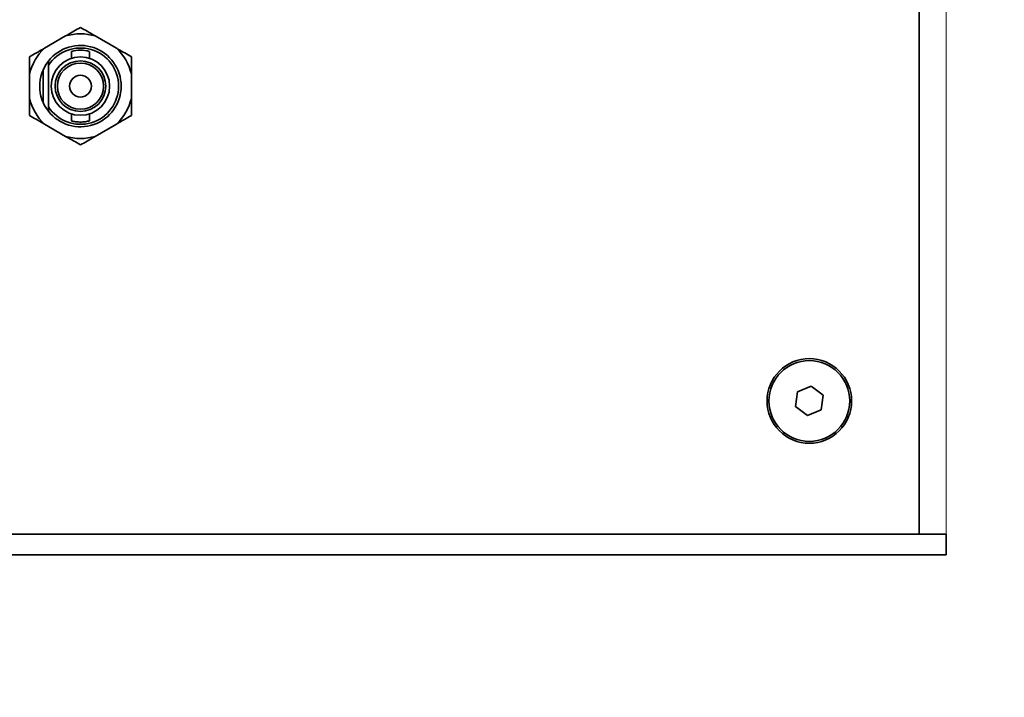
# Model space of a CAD drawing. Header units: millimetres. Extents: x 0 to 1118, y 0 to 864.
# Tile 51 of 86: x 625 to 645, y 183 to 196. Entities that reach past the tile are written whole.
import ezdxf

# ---------------------------------------------------------------- set-up
doc = ezdxf.new("R2010")
doc.units = ezdxf.units.MM
doc.layers.add('ALPHAREV', color=7, linetype='Continuous', lineweight=25)
doc.styles.add('SLDTEXTSTYLE0', font='TXT', dxfattribs={"width": 0.605})
doc.dimstyles.new('SLDDIMSTYLE2', dxfattribs={"dimtxt": 3.175, "dimasz": 4.572, "dimexe": 0, "dimexo": 0.0625, "dimgap": 0.79375, "dimtad": 0, "dimtih": 1, "dimtoh": 1, "dimdec": 1, "dimlfac": 4, "dimrnd": 1e-09, "dimzin": 12, "dimdsep": 46, "dimtxsty": 'SLDTEXTSTYLE0', "dimsah": 1, "dimcen": 0.09, "dimadec": 0, "dimazin": 3, "dimtfac": 1, "dimtofl": 0, "dimtmove": 0, "dimatfit": 3, "dimfxl": 1, "dimfrac": 2, "dimtolj": 1, "dimtzin": 12, "dimarcsym": 0})

# ---------------------------------------------------------------- blocks, each defined once
blk = doc.blocks.new('_D_11')
at = {"layer": 'ALPHAREV'}
for p, q in [((555.691, 241.668), (554.6, 241.668)), ((554.6, 241.668), (554.6, 236.795)), ((561.754, 241.668), (562.846, 241.668)), ((562.846, 241.668), (562.846, 236.795)), ((564.664, 239.231), (567.839, 239.231)), ((567.839, 239.231), (567.839, 186.093)), ((554.6, 236.795), (555.691, 236.795)), ((562.846, 236.795), (561.754, 236.795)), ((572.896, 186.093), (566.239, 186.093)), ((567.839, 132.068), (567.839, 186.093)), ((672.503, 132.068), (566.239, 132.068))]:
    blk.add_line(p, q, dxfattribs=at)
for points in [[(567.839, 186.093), (567.077, 181.521), (568.601, 181.521)], [(567.839, 132.068), (568.601, 136.64), (567.077, 136.64)]]:
    blk.add_solid(points, dxfattribs=at)
at = {"layer": 'ALPHAREV', "char_height": 3.175, "attachment_point": 1, "style": 'SLDTEXTSTYLE0'}
for s, insert in [('216.1', (542.594, 240.888)), ('8.5', (555.691, 240.888))]:
    blk.add_mtext(s, dxfattribs=dict(at, insert=insert))
blk = doc.blocks.new('_D_14')
at = {"layer": 'ALPHAREV'}
for p, q in [((720.735, 241.668), (719.644, 241.668)), ((719.644, 241.668), (719.644, 236.795)), ((726.799, 241.668), (727.89, 241.668)), ((727.89, 241.668), (727.89, 236.795)), ((642.971, 210.768), (642.971, 240.831)), ((683.99, 140.169), (683.99, 240.831)), ((642.971, 239.231), (683.99, 239.231)), ((683.99, 239.231), (706.912, 239.231)), ((719.644, 236.795), (720.735, 236.795)), ((727.89, 236.795), (726.799, 236.795))]:
    blk.add_line(p, q, dxfattribs=at)
for points in [[(642.971, 239.231), (647.543, 238.469), (647.543, 239.993)], [(683.99, 239.231), (679.418, 239.993), (679.418, 238.469)]]:
    blk.add_solid(points, dxfattribs=at)
at = {"layer": 'ALPHAREV', "char_height": 3.175, "attachment_point": 1, "style": 'SLDTEXTSTYLE0'}
for s, insert in [('164.1', (707.638, 240.888)), ('6.5', (720.735, 240.888))]:
    blk.add_mtext(s, dxfattribs=dict(at, insert=insert))
blk = doc.blocks.new('_D_17')
at = {"layer": 'ALPHAREV'}
for p, q in [((721.296, 224.407), (720.205, 224.407)), ((720.205, 224.407), (720.205, 219.534)), ((727.359, 224.407), (728.451, 224.407)), ((728.451, 224.407), (728.451, 219.534)), ((709.898, 221.971), (706.723, 221.971)), ((706.723, 221.971), (706.723, 209.168)), ((720.205, 219.534), (721.296, 219.534)), ((728.451, 219.534), (727.359, 219.534)), ((645.096, 209.168), (708.323, 209.168)), ((706.723, 186.093), (706.723, 209.168)), ((645.096, 186.093), (708.323, 186.093))]:
    blk.add_line(p, q, dxfattribs=at)
for points in [[(706.723, 209.168), (705.961, 204.596), (707.485, 204.596)], [(706.723, 186.093), (707.485, 190.665), (705.961, 190.665)]]:
    blk.add_solid(points, dxfattribs=at)
at = {"layer": 'ALPHAREV', "char_height": 3.175, "attachment_point": 1, "style": 'SLDTEXTSTYLE0'}
for s, insert in [('92.3', (710.625, 223.627)), ('3.6', (721.296, 223.627))]:
    blk.add_mtext(s, dxfattribs=dict(at, insert=insert))

msp = doc.modelspace()

# ---------------------------------------------------------------- linework, layer by layer
at = {"color": 7, "linetype": 'Continuous', "lineweight": 35}
for p, q in [((642.970931, 209.167972), (642.970931, 186.092972)), ((626.328983, 195.808221), (625.914192, 195.568741)), ((627.32117, 195.568741), (626.906379, 195.808221)), ((626.442681, 195.506994), (626.442681, 195.370379)), ((626.792681, 195.370379), (626.792681, 195.50759)), ((625.992681, 195.318521), (625.992681, 195.232383)), ((625.992681, 195.232383), (625.992681, 194.42606)), ((625.625494, 195.068701), (625.625494, 194.589742)), ((625.892681, 195.152353), (625.892681, 194.50609)), ((627.609869, 194.589742), (627.609869, 195.068701)), ((625.992681, 194.42606), (625.992681, 194.339922)), ((626.442681, 194.288064), (626.442681, 194.15145)), ((626.792681, 194.150854), (626.792681, 194.288064)), ((625.914192, 194.089702), (626.328983, 193.850222)), ((626.906379, 193.850222), (627.32117, 194.089702)), ((640.865771, 188.976643), (640.598971, 188.866413)), ((641.094634, 188.800702), (640.865771, 188.976643)), ((640.598971, 188.866413), (640.561033, 188.580241)), ((641.056696, 188.514531), (641.094634, 188.800702)), ((640.561033, 188.580241), (640.789895, 188.4043)), ((640.789895, 188.4043), (641.056696, 188.514531)), ((574.495931, 186.092972), (643.495931, 186.092972)), ((643.495931, 185.692972), (643.495931, 186.092972)), ((574.495931, 185.692972), (643.495931, 185.692972))]:
    msp.add_line(p, q, dxfattribs=at)
at = {"color": 7, "linetype": 'Continuous', "lineweight": 18}
msp.add_line((643.495931, 209.167972), (643.495931, 186.092972), dxfattribs=at)
at = {"color": 7, "linetype": 'Continuous', "lineweight": 35}
for centre, radius in [((626.617681, 194.829222), 0.56875), ((626.617681, 194.829222), 0.49375), ((626.617681, 194.829222), 0.45), ((626.617681, 194.829222), 0.2125), ((640.827833, 188.690472), 0.825), ((640.827833, 188.690472), 0.7875)]:
    msp.add_circle(centre, radius, dxfattribs=at)
for centre, radius, start, end in [((626.617681, 194.829222), 1.020679, 73.5696747, 106.4303253), ((626.617681, 194.829222), 0.79375, 218.0566566, 141.9433434), ((626.617681, 194.829222), 1.020679, 133.5696747, 166.4303253), ((626.617681, 194.829222), 0.74375, 212.8243684, 147.1756316), ((626.61768, 194.829235), 0.699987, 75.7187704, 104.4776899), ((626.617681, 194.829222), 1.020679, 13.5696747, 46.4303253), ((626.617681, 194.829222), 0.79375, 142.4503404, 218.0566566), ((626.617681, 194.829222), 1.020679, 193.5696747, 226.4303253), ((626.617681, 194.829222), 1.020679, 313.5696747, 346.4303253), ((626.617681, 194.829222), 1.020679, 253.5696747, 286.4303253)]:
    msp.add_arc(centre, radius, start, end, dxfattribs=at)
for points, knots in [([(626.617681, 195.974901), (626.532554, 195.925753), (626.438469, 195.871433), (626.338501, 195.813716), (626.328983, 195.808221)], [0, 0, 0, 0, 0.904788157, 1, 1, 1, 1]), ([(626.906379, 195.808221), (626.853809, 195.838573), (626.75448, 195.89592), (626.661466, 195.949622), (626.617681, 195.974901)], [0, 0, 0, 0, 0.529257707, 1, 1, 1, 1]), ([(625.914192, 195.568741), (625.861621, 195.53839), (625.762292, 195.481042), (625.669279, 195.427341), (625.625494, 195.402061)], [0, 0, 0, 0, 0.529257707, 1, 1, 1, 1]), ([(627.609869, 195.402061), (627.524741, 195.45121), (627.430656, 195.50553), (627.330688, 195.563246), (627.32117, 195.568741)], [0, 0, 0, 0, 0.904788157, 1, 1, 1, 1]), ([(625.625494, 195.402061), (625.625494, 195.384728), (625.625494, 195.278162), (625.625494, 195.16416), (625.625494, 195.068701)], [0, 0, 0, 0, 0.162659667, 1, 1, 1, 1]), ([(627.609869, 195.068701), (627.609869, 195.08038), (627.609869, 195.195806), (627.609869, 195.304429), (627.609869, 195.402061)], [0, 0, 0, 0, 0.101181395, 1, 1, 1, 1]), ([(625.625494, 194.589742), (625.625494, 194.578063), (625.625494, 194.462638), (625.625494, 194.354014), (625.625494, 194.256382)], [0, 0, 0, 0, 0.101181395, 1, 1, 1, 1]), ([(627.609869, 194.256382), (627.609869, 194.273716), (627.609869, 194.380281), (627.609869, 194.494283), (627.609869, 194.589742)], [0, 0, 0, 0, 0.162659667, 1, 1, 1, 1]), ([(625.625494, 194.256382), (625.710621, 194.207234), (625.804706, 194.152914), (625.904674, 194.095197), (625.914192, 194.089702)], [0, 0, 0, 0, 0.904788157, 1, 1, 1, 1]), ([(626.442681, 194.15145), (626.444554, 194.150952), (626.448298, 194.149957), (626.477408, 194.143082), (626.520764, 194.135352), (626.575856, 194.129643), (626.63529, 194.128624), (626.691867, 194.132475), (626.740704, 194.139675), (626.775482, 194.147038), (626.792931, 194.151512), (626.790923, 194.150999), (626.790354, 194.150854)], [0, 0, 0, 0, 0.105087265, 0.210093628, 0.3171858, 0.425741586, 0.532081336, 0.636081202, 0.741045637, 0.848845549, 0.957133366, 1, 1, 1, 1]), ([(627.32117, 194.089702), (627.373741, 194.120054), (627.47307, 194.177401), (627.566083, 194.231103), (627.609869, 194.256382)], [0, 0, 0, 0, 0.529257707, 1, 1, 1, 1]), ([(626.328983, 193.850222), (626.381553, 193.819871), (626.480882, 193.762523), (626.573896, 193.708822), (626.617681, 193.683542)], [0, 0, 0, 0, 0.529257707, 1, 1, 1, 1]), ([(626.617681, 193.683542), (626.702808, 193.73269), (626.796893, 193.787011), (626.896861, 193.844727), (626.906379, 193.850222)], [0, 0, 0, 0, 0.904788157, 1, 1, 1, 1])]:
    msp.add_open_spline(points, degree=3, knots=knots, dxfattribs=at)

# ---------------------------------------------------------------- dimensions: what is measured, and where the dimension line sits
at = {"layer": 'ALPHAREV'}
for base, p1, p2, picture, middle in [((567.839254, 186.092972), (674.102833, 132.067972), (574.495931, 186.092972), '_D_11', (567.839254, 239.231175)), ((706.722626, 209.167972), (643.495931, 186.092972), (643.495931, 209.167972), '_D_17', (706.722626, 221.970723))]:
    dim = msp.add_linear_dim(base=base, p1=p1, p2=p2, angle=90, dimstyle='SLDDIMSTYLE2', dxfattribs=at)
    dim.commit()
    dim.dimension.update_dxf_attribs({"geometry": picture, "text_midpoint": middle, "dimtype": 160})
dim = msp.add_linear_dim(base=(642.970931, 239.231175), p1=(683.990333, 138.568499), p2=(642.970931, 209.167972), dimstyle='SLDDIMSTYLE2', dxfattribs=at)
dim.commit()
dim.dimension.update_dxf_attribs({"geometry": '_D_14', "text_midpoint": (718.310006, 239.231175), "dimtype": 160})

doc.saveas('drawing.dxf')
